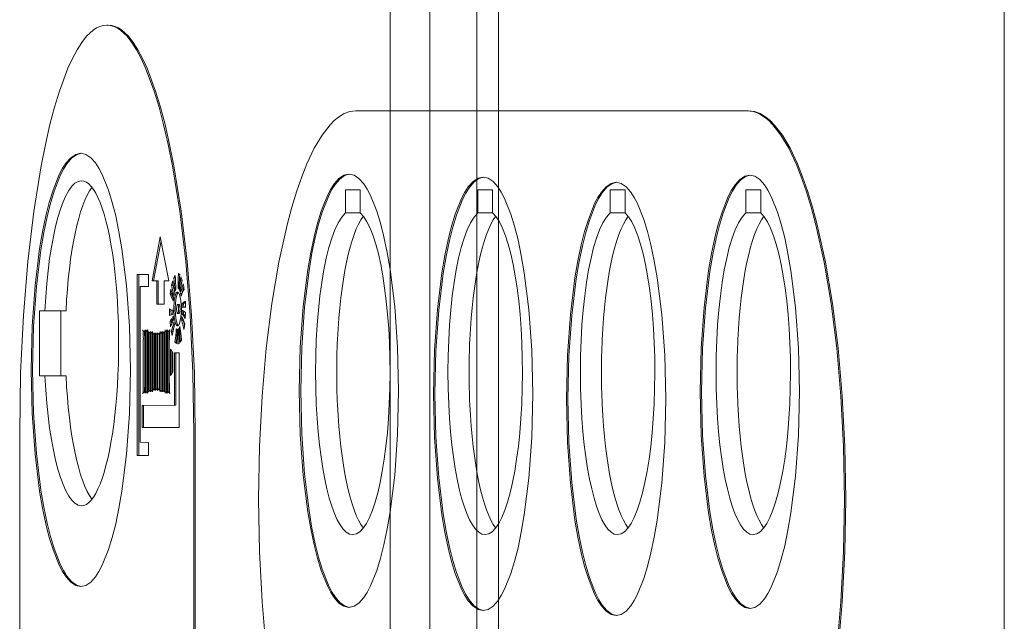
# Model space of a CAD drawing. Header units: millimetres. Extents: x -47038 to 86296, y -75637 to 48966.
# Tile 208 of 256: x -32411 to -32343, y 30512 to 30554. Entities that reach past the tile are written whole.
import ezdxf

# ---------------------------------------------------------------- set-up
doc = ezdxf.new("R2010")
doc.units = ezdxf.units.MM
doc.layers.add('00 - nowa technologia myjni_Nr_pióra__95', color=7, linetype='Continuous', lineweight=20, true_color=0x7c7c7c)
doc.layers.add('XREF', color=8, linetype='Continuous', lineweight=9)

# ---------------------------------------------------------------- blocks, each defined once
blk = doc.blocks.new('parter 2025.10.15')
at = {"layer": '00 - nowa technologia myjni_Nr_pióra__95', "color": 8, "linetype": 'Continuous', "lineweight": 5}
for p, q in [((607.5322, 2583.5757), (607.5322, 2388.5757)), ((607.8072, 2542.286), (607.8072, 2467.2695)), ((608.1322, 2542.286), (608.1322, 2467.2695)), ((608.2822, 2542.286), (608.2822, 2467.2695)), ((611.7822, 2542.286), (611.7822, 2467.2695)), ((605.5806, 2511.1055), (605.5708, 2511.1055)), ((610.0024, 2510.5122), (607.2944, 2510.5122)), ((610.0122, 2510.5122), (610.0024, 2510.5122)), ((607.222, 2509.8052), (607.222, 2509.9654)), ((607.222, 2509.9654), (607.325, 2509.9654)), ((607.325, 2509.9654), (607.325, 2509.8052)), ((608.1381, 2509.8052), (608.1381, 2509.9654)), ((608.1381, 2509.9654), (608.2411, 2509.9654)), ((608.2411, 2509.9654), (608.2411, 2509.8052)), ((609.0542, 2509.8052), (609.0542, 2509.9654)), ((609.0542, 2509.9654), (609.1574, 2509.9654)), ((609.1574, 2509.9654), (609.1574, 2509.8052)), ((609.9934, 2509.8052), (609.9934, 2509.9654)), ((609.9934, 2509.9654), (610.0964, 2509.9654)), ((610.0964, 2509.9654), (610.0964, 2509.8052)), ((607.222, 2509.8052), (607.325, 2509.8052)), ((608.1381, 2509.8052), (608.2411, 2509.8052)), ((609.0542, 2509.8052), (609.1574, 2509.8052)), ((609.9934, 2509.8052), (610.0964, 2509.8052)), ((605.9411, 2509.6388), (605.8845, 2509.3361)), ((606.001, 2509.3361), (605.9411, 2509.6388)), ((605.9462, 2509.6132), (605.8943, 2509.3361)), ((605.8346, 2509.38), (605.7817, 2509.38)), ((605.7817, 2509.38), (605.7817, 2508.1264)), ((605.7914, 2509.38), (605.7914, 2508.1264)), ((605.8584, 2509.38), (605.8346, 2509.38)), ((605.8584, 2509.2958), (605.8584, 2509.38)), ((606.0673, 2509.3849), (606.0762, 2509.3758)), ((605.8845, 2509.3361), (605.9175, 2509.3361)), ((605.9271, 2509.3361), (605.9175, 2509.3361)), ((605.9175, 2509.3361), (605.9175, 2509.1731)), ((605.9271, 2509.3361), (605.9271, 2509.1731)), ((605.9671, 2509.1731), (605.9671, 2509.3361)), ((605.9671, 2509.3361), (606.001, 2509.3361)), ((606.0293, 2509.3053), (606.0196, 2509.3053)), ((606.0357, 2509.2336), (606.0196, 2509.3053)), ((606.0293, 2509.3053), (606.0307, 2509.3108)), ((606.0383, 2509.2653), (606.0293, 2509.3053)), ((606.0449, 2509.3565), (606.0351, 2509.3565)), ((606.0449, 2509.3565), (606.0449, 2509.3569)), ((606.045, 2509.3544), (606.0449, 2509.3565)), ((606.0731, 2509.2726), (606.0837, 2509.3623)), ((606.0881, 2509.3169), (606.0911, 2509.3434)), ((605.8027, 2508.2173), (605.8024, 2509.2958)), ((605.8024, 2509.2958), (605.8346, 2509.2958)), ((605.8346, 2509.2958), (605.8584, 2509.2958)), ((606.0095, 2509.2449), (606.0142, 2509.2784)), ((606.0193, 2509.2449), (606.0095, 2509.2449)), ((606.0193, 2509.2449), (606.0208, 2509.2558)), ((606.0696, 2509.2827), (606.0637, 2509.2827)), ((606.0809, 2509.2726), (606.0731, 2509.2726)), ((606.0917, 2509.2485), (606.082, 2509.2485)), ((606.092, 2509.2476), (606.0917, 2509.2485)), ((605.9175, 2509.1731), (605.9671, 2509.1731)), ((606.0704, 2509.1722), (606.0606, 2509.1722)), ((606.1021, 2509.175), (606.0924, 2509.175)), ((606.1029, 2509.1533), (606.1021, 2509.175)), ((606.116, 2509.1914), (606.1166, 2509.1524)), ((605.1062, 2509.128), (605.1428, 2509.128)), ((605.1062, 2508.6778), (605.1062, 2509.128)), ((605.2888, 2509.128), (605.1428, 2509.128)), ((605.252, 2508.6778), (605.252, 2509.128)), ((606.0156, 2509.0981), (606.0148, 2509.1335)), ((606.0281, 2509.1316), (606.0232, 2509.1316)), ((606.0704, 2509.1094), (606.0606, 2509.1094)), ((606.102, 2509.1042), (606.0922, 2509.1042)), ((606.0933, 2509.1329), (606.1162, 2509.117)), ((606.1166, 2509.1536), (606.1081, 2509.1536)), ((606.1162, 2509.117), (606.1139, 2509.0737)), ((606.0182, 2509.0566), (606.0084, 2509.0566)), ((606.0127, 2509.0163), (606.0084, 2509.0566)), ((606.0331, 2509.0642), (606.0127, 2509.0163)), ((606.0205, 2509.0343), (606.0182, 2509.0566)), ((606.0978, 2509.0642), (606.0882, 2509.0642)), ((606.0978, 2509.0642), (606.0986, 2509.0697)), ((605.8372, 2508.9845), (605.829, 2508.9845)), ((605.8372, 2508.5567), (605.8372, 2508.9949)), ((605.8424, 2508.9949), (605.8424, 2508.5567)), ((605.8537, 2508.9848), (605.8479, 2508.9848)), ((605.8522, 2508.9848), (605.8522, 2508.5664)), ((605.8537, 2508.5567), (605.8537, 2508.9949)), ((605.8589, 2508.9848), (605.8589, 2508.5664)), ((605.8702, 2508.9748), (605.8645, 2508.9748)), ((605.8685, 2508.9748), (605.8685, 2508.5759)), ((605.8702, 2508.5664), (605.8702, 2508.9848)), ((605.8752, 2508.9848), (605.8752, 2508.5664)), ((605.8867, 2508.9748), (605.8809, 2508.9748)), ((605.885, 2508.9748), (605.885, 2508.5768)), ((605.8867, 2508.5664), (605.8867, 2508.9848)), ((605.8917, 2508.9748), (605.8917, 2508.5768)), ((605.9031, 2508.965), (605.8975, 2508.965)), ((605.9015, 2508.965), (605.9015, 2508.5866)), ((605.9031, 2508.5768), (605.9031, 2508.9748)), ((605.9082, 2508.9748), (605.9082, 2508.5768)), ((605.9196, 2508.965), (605.9137, 2508.965)), ((605.9179, 2508.965), (605.9179, 2508.5869)), ((605.9196, 2508.5768), (605.9196, 2508.9748)), ((605.9247, 2508.9748), (605.9247, 2508.5768)), ((605.9359, 2508.965), (605.9303, 2508.965)), ((605.9344, 2508.965), (605.9344, 2508.5869)), ((605.9359, 2508.5768), (605.9359, 2508.9748)), ((605.9411, 2508.9848), (605.9411, 2508.5664)), ((605.9524, 2508.9739), (605.9466, 2508.9739)), ((605.9509, 2508.9739), (605.9509, 2508.5759)), ((605.9524, 2508.5664), (605.9524, 2508.9848)), ((605.9576, 2508.9848), (605.9576, 2508.5664)), ((605.9689, 2508.976), (605.963, 2508.976)), ((605.9672, 2508.976), (605.9672, 2508.5759)), ((605.9689, 2508.5664), (605.9689, 2508.9848)), ((605.9741, 2508.9949), (605.9741, 2508.5567)), ((605.9854, 2508.9839), (605.9797, 2508.9839)), ((605.9837, 2508.9839), (605.9837, 2508.5664)), ((605.9854, 2508.5567), (605.9854, 2508.9949)), ((605.9904, 2508.9949), (605.9904, 2508.5567)), ((606.0054, 2508.9851), (605.9973, 2508.9851)), ((606.0002, 2508.9851), (606.0002, 2508.5658)), ((606.0269, 2508.9867), (606.0171, 2508.9867)), ((606.0232, 2508.9571), (606.0171, 2508.9867)), ((606.0289, 2508.9763), (606.0269, 2508.9867)), ((606.0684, 2508.9983), (606.0618, 2508.9983)), ((606.0684, 2509.0022), (606.0716, 2508.9015)), ((606.0789, 2509.0071), (606.0721, 2509.0071)), ((605.8236, 2508.9324), (605.8236, 2508.6183)), ((605.8334, 2508.9324), (605.8334, 2508.6183)), ((606.0519, 2508.9137), (606.0422, 2508.9137)), ((606.0519, 2508.9137), (606.0544, 2508.9302)), ((606.0713, 2508.9015), (606.0714, 2508.9076)), ((606.0879, 2508.9241), (606.0795, 2508.9098)), ((606.028, 2508.8365), (606.0124, 2508.8619)), ((606.0124, 2508.8619), (606.0124, 2508.6794)), ((606.022, 2508.846), (606.022, 2508.6965)), ((606.028, 2508.7062), (606.028, 2508.8365)), ((606.0727, 2508.8368), (606.0393, 2508.8368)), ((606.0393, 2508.8368), (606.0393, 2508.474)), ((606.049, 2508.8368), (606.049, 2508.474)), ((606.0727, 2508.3193), (606.0727, 2508.8368)), ((606.0124, 2508.6794), (606.028, 2508.7062)), ((605.1428, 2508.6778), (605.1062, 2508.6778)), ((605.2888, 2508.6778), (605.1428, 2508.6778)), ((605.8372, 2508.5652), (605.8299, 2508.5652)), ((605.8537, 2508.5664), (605.8479, 2508.5664)), ((605.8702, 2508.5759), (605.8645, 2508.5759)), ((605.8867, 2508.5768), (605.8806, 2508.5768)), ((605.9031, 2508.5866), (605.8972, 2508.5866)), ((605.9196, 2508.5869), (605.9138, 2508.5869)), ((605.9359, 2508.5869), (605.9303, 2508.5869)), ((605.9524, 2508.5759), (605.9468, 2508.5759)), ((605.9689, 2508.5759), (605.9633, 2508.5759)), ((605.9854, 2508.5664), (605.9796, 2508.5664)), ((606.006, 2508.5658), (605.9982, 2508.5658)), ((606.0393, 2508.474), (605.8154, 2508.4721)), ((605.8252, 2508.4721), (605.8154, 2508.4721)), ((605.8154, 2508.4721), (605.8154, 2508.3193)), ((606.049, 2508.474), (605.8252, 2508.4721)), ((605.8252, 2508.4721), (605.8252, 2508.3193)), ((606.049, 2508.474), (606.0393, 2508.474)), ((604.9679, 2508.2814), (604.9679, 2506.7198)), ((605.8154, 2508.3193), (606.0727, 2508.3193)), ((606.1737, 2505.1582), (606.1737, 2508.2814)), ((606.1834, 2505.1582), (606.1834, 2508.2814)), ((605.8587, 2508.2167), (605.8027, 2508.2173)), ((605.8587, 2508.1264), (605.8587, 2508.2167)), ((605.7817, 2508.1264), (605.8587, 2508.1264))]:
    blk.add_line(p, q, dxfattribs=at)
for points in [[(605.5708, 2511.1055), (605.5468, 2511.1037), (605.523, 2511.097), (605.4995, 2511.086), (605.4762, 2511.0707), (605.4306, 2511.028), (605.3975, 2510.9859), (605.365, 2510.9352), (605.3331, 2510.8754), (605.3019, 2510.8074), (605.243, 2510.649), (605.2095, 2510.5385), (605.1774, 2510.4176), (605.1458, 2510.2797), (605.1162, 2510.1314), (605.0653, 2509.8161), (605.0241, 2509.4692), (604.9936, 2509.0944), (604.9745, 2508.6971), (604.9679, 2508.2814)], [(606.1737, 2508.2814), (606.1671, 2508.6971), (606.148, 2509.0947), (606.1175, 2509.4692), (606.0763, 2509.8164), (606.0254, 2510.1314), (605.9958, 2510.2797), (605.9642, 2510.4176), (605.9321, 2510.5385), (605.8984, 2510.649), (605.8397, 2510.8074), (605.8085, 2510.8754), (605.7766, 2510.9352), (605.7441, 2510.9859), (605.711, 2511.028), (605.6654, 2511.0707), (605.6421, 2511.086), (605.6186, 2511.097), (605.5948, 2511.1037), (605.5708, 2511.1055)], [(606.1834, 2508.2814), (606.1769, 2508.6971), (606.1578, 2509.0947), (606.1271, 2509.4692), (606.0859, 2509.8164), (606.0351, 2510.1314), (606.0055, 2510.2797), (605.9738, 2510.4176), (605.9419, 2510.5385), (605.9082, 2510.649), (605.8494, 2510.8074), (605.8183, 2510.8754), (605.7863, 2510.9352), (605.7539, 2510.9859), (605.7208, 2511.028), (605.675, 2511.0707), (605.6518, 2511.086), (605.6283, 2511.097), (605.6045, 2511.1037), (605.5806, 2511.1055)], [(607.2944, 2510.5122), (607.2537, 2510.5074), (607.2134, 2510.4927), (607.174, 2510.4689), (607.1449, 2510.4451), (607.1162, 2510.4158), (607.0604, 2510.3435), (607.0068, 2510.2528), (606.9557, 2510.1442), (606.9203, 2510.0551), (606.8864, 2509.9577), (606.8519, 2509.8445), (606.8194, 2509.7231), (606.7624, 2509.4643), (606.7138, 2509.1786), (606.6748, 2508.868), (606.6458, 2508.5368), (606.6278, 2508.188), (606.6217, 2507.8243)], [(610.6753, 2507.8243), (610.6691, 2508.188), (610.6511, 2508.5368), (610.6221, 2508.868), (610.583, 2509.1786), (610.5345, 2509.4643), (610.4776, 2509.7231), (610.4449, 2509.8445), (610.4104, 2509.9577), (610.3766, 2510.0551), (610.3412, 2510.1442), (610.29, 2510.2528), (610.2365, 2510.3435), (610.1806, 2510.4158), (610.152, 2510.4451), (610.123, 2510.4689), (610.0834, 2510.4927), (610.0433, 2510.5074), (610.0024, 2510.5122)], [(610.6849, 2507.8243), (610.6788, 2508.188), (610.6608, 2508.5368), (610.6318, 2508.868), (610.5928, 2509.1786), (610.5443, 2509.4643), (610.4872, 2509.7231), (610.4547, 2509.8445), (610.4202, 2509.9577), (610.3863, 2510.0551), (610.3509, 2510.1442), (610.2998, 2510.2528), (610.2463, 2510.3435), (610.1904, 2510.4158), (610.1617, 2510.4451), (610.1327, 2510.4689), (610.0932, 2510.4927), (610.0529, 2510.5074), (610.0122, 2510.5122)], [(605.3906, 2510.2184), (605.3555, 2510.2107), (605.3213, 2510.1878), (605.2885, 2510.1509), (605.2647, 2510.1143), (605.2417, 2510.0704), (605.1985, 2509.962), (605.1727, 2509.8781), (605.1489, 2509.7847), (605.126, 2509.6755), (605.1057, 2509.557), (605.0741, 2509.3019), (605.054, 2509.0205), (605.047, 2508.7184)], [(605.3952, 2510.2181), (605.3605, 2510.2083), (605.3268, 2510.1839), (605.2945, 2510.1457), (605.271, 2510.1082), (605.2482, 2510.0636), (605.2058, 2509.9547), (605.1806, 2509.8717), (605.1574, 2509.7792), (605.1347, 2509.6694), (605.1144, 2509.5503), (605.0833, 2509.297), (605.0636, 2509.0181), (605.0567, 2508.7184)], [(605.7342, 2508.7184), (605.7272, 2509.0205), (605.7072, 2509.3019), (605.6755, 2509.557), (605.6552, 2509.6755), (605.6323, 2509.7847), (605.6085, 2509.8781), (605.5827, 2509.962), (605.5395, 2510.0704), (605.5166, 2510.1143), (605.4928, 2510.1509), (605.4599, 2510.1878), (605.4257, 2510.2107), (605.3906, 2510.2184)], [(607.2468, 2510.0743), (607.2117, 2510.0667), (607.1776, 2510.0441), (607.1446, 2510.0069), (607.1208, 2509.9703), (607.0979, 2509.9263), (607.0547, 2509.8183), (607.0289, 2509.7344), (607.0051, 2509.6407), (606.9822, 2509.5314), (606.9619, 2509.413), (606.9302, 2509.1582), (606.9102, 2508.8765), (606.9032, 2508.5744)], [(607.2514, 2510.074), (607.2168, 2510.0643), (607.183, 2510.0398), (607.1505, 2510.0017), (607.127, 2509.9642), (607.1045, 2509.9199), (607.062, 2509.811), (607.0369, 2509.7276), (607.0137, 2509.6352), (606.9909, 2509.5256), (606.9706, 2509.4063), (606.9395, 2509.1533), (606.9198, 2508.8741), (606.913, 2508.5744)], [(607.5903, 2508.5744), (607.5834, 2508.8765), (607.5635, 2509.1582), (607.5317, 2509.413), (607.5114, 2509.5314), (607.4885, 2509.6407), (607.4646, 2509.7344), (607.4389, 2509.8183), (607.3958, 2509.9263), (607.3727, 2509.9703), (607.3489, 2510.0069), (607.3161, 2510.0441), (607.2819, 2510.0667), (607.2468, 2510.0743)], [(608.175, 2510.0533), (608.1399, 2510.0453), (608.1057, 2510.0227), (608.0729, 2509.9855), (608.049, 2509.9489), (608.0261, 2509.9049), (607.9829, 2509.7969), (607.9571, 2509.7127), (607.9333, 2509.6193), (607.9104, 2509.5101), (607.8901, 2509.3916), (607.8584, 2509.1368), (607.8384, 2508.8551), (607.8314, 2508.553)], [(608.1796, 2510.053), (608.145, 2510.0429), (608.1112, 2510.0185), (608.0787, 2509.98), (608.0554, 2509.9428), (608.0327, 2509.8982), (607.9902, 2509.7896), (607.9651, 2509.7066), (607.9419, 2509.6138), (607.9191, 2509.5043), (607.8988, 2509.3849), (607.8677, 2509.1319), (607.848, 2508.8527), (607.8412, 2508.553)], [(608.5187, 2508.553), (608.5116, 2508.8551), (608.4916, 2509.1368), (608.4599, 2509.3916), (608.4396, 2509.5101), (608.4167, 2509.6193), (608.3929, 2509.7127), (608.3671, 2509.7969), (608.3239, 2509.9049), (608.3011, 2509.9489), (608.2773, 2509.9855), (608.2443, 2510.0227), (608.2101, 2510.0453), (608.175, 2510.0533)], [(610.0207, 2510.0673), (609.9855, 2510.0594), (609.9515, 2510.0368), (609.9185, 2509.9996), (609.8947, 2509.9629), (609.8718, 2509.919), (609.8286, 2509.811), (609.8028, 2509.7267), (609.779, 2509.6333), (609.7561, 2509.5241), (609.7357, 2509.4057), (609.7041, 2509.1509), (609.6841, 2508.8692), (609.6771, 2508.5671)], [(610.0253, 2510.067), (609.9905, 2510.0572), (609.9569, 2510.0328), (609.9244, 2509.9944), (609.9009, 2509.9568), (609.8784, 2509.9123), (609.8358, 2509.8036), (609.8108, 2509.7206), (609.7876, 2509.6278), (609.7647, 2509.5183), (609.7445, 2509.399), (609.7134, 2509.146), (609.6937, 2508.8667), (609.6869, 2508.5671)], [(610.3642, 2508.5671), (610.3573, 2508.8692), (610.3372, 2509.1509), (610.3056, 2509.4057), (610.2852, 2509.5241), (610.2623, 2509.6333), (610.2385, 2509.7267), (610.2127, 2509.811), (610.1697, 2509.919), (610.1466, 2509.9629), (610.1228, 2509.9996), (610.0898, 2510.0368), (610.0558, 2510.0594), (610.0207, 2510.0673)], [(609.0956, 2510.0173), (609.0603, 2510.0093), (609.0263, 2509.9867), (608.9934, 2509.9501), (608.9695, 2509.9132), (608.9465, 2509.8695), (608.9035, 2509.7609), (608.8777, 2509.6773), (608.8539, 2509.5833), (608.831, 2509.4743), (608.8107, 2509.3559), (608.779, 2509.1011), (608.759, 2508.8197), (608.752, 2508.5173)], [(609.1002, 2510.0173), (609.0654, 2510.0075), (609.0318, 2509.9831), (608.9993, 2509.9446), (608.9758, 2509.9074), (608.9532, 2509.8628), (608.9106, 2509.7536), (608.8856, 2509.6706), (608.8624, 2509.5781), (608.8395, 2509.4685), (608.8194, 2509.3495), (608.7883, 2509.0962), (608.7686, 2508.817), (608.7617, 2508.5173)], [(609.4391, 2508.5173), (609.4322, 2508.8197), (609.4121, 2509.1011), (609.3805, 2509.3559), (609.36, 2509.4743), (609.3371, 2509.5833), (609.3133, 2509.6773), (609.2877, 2509.7609), (609.2445, 2509.8695), (609.2215, 2509.9132), (609.1977, 2509.9501), (609.1647, 2509.9867), (609.1307, 2510.0093), (609.0956, 2510.0173)], [(606.0637, 2509.2827), (606.065, 2509.355), (606.0673, 2509.3849)], [(606.0307, 2509.1976), (606.0153, 2509.2262), (606.0095, 2509.2449)], [(606.0339, 2509.1408), (606.0376, 2509.1994), (606.0472, 2509.2415), (606.0528, 2509.2525), (606.0559, 2509.2555), (606.0589, 2509.2574), (606.0606, 2509.2574)], [(606.0437, 2509.1408), (606.0455, 2509.1838), (606.0507, 2509.2195), (606.0599, 2509.2482), (606.0655, 2509.2555)], [(606.0606, 2509.2574), (606.0623, 2509.2574), (606.0655, 2509.2555), (606.0685, 2509.2525), (606.074, 2509.2415), (606.0837, 2509.1994), (606.0873, 2509.1408)], [(606.0606, 2509.1722), (606.0594, 2509.1716), (606.0585, 2509.1707), (606.057, 2509.1679), (606.0544, 2509.1567), (606.0534, 2509.1408)], [(606.0678, 2509.1408), (606.0669, 2509.1567), (606.0643, 2509.1679), (606.0627, 2509.1707), (606.062, 2509.1716), (606.0606, 2509.1722)], [(606.0776, 2509.1408), (606.0766, 2509.1567), (606.074, 2509.1679), (606.0725, 2509.1707), (606.0716, 2509.1716), (606.0704, 2509.1722)], [(606.0924, 2509.175), (606.1062, 2509.1902), (606.1104, 2509.1924), (606.1125, 2509.1927)], [(606.0606, 2509.0242), (606.0589, 2509.0242), (606.0559, 2509.026), (606.0528, 2509.0291), (606.0472, 2509.0401), (606.0376, 2509.0822), (606.0339, 2509.1408)], [(606.0655, 2509.026), (606.0599, 2509.0334), (606.0507, 2509.0621), (606.0455, 2509.0978), (606.0437, 2509.1408)], [(606.0534, 2509.1408), (606.0544, 2509.1249), (606.057, 2509.1136), (606.0585, 2509.1109), (606.0594, 2509.11), (606.0606, 2509.1094)], [(606.0873, 2509.1408), (606.0837, 2509.0822), (606.074, 2509.0401), (606.0685, 2509.0291), (606.0655, 2509.026), (606.0623, 2509.0242), (606.0606, 2509.0242)], [(606.0606, 2509.1094), (606.062, 2509.11), (606.0627, 2509.1109), (606.0643, 2509.1136), (606.0669, 2509.1249), (606.0678, 2509.1408)], [(606.0704, 2509.1094), (606.0716, 2509.11), (606.0725, 2509.1109), (606.074, 2509.1136), (606.0766, 2509.1249), (606.0776, 2509.1408)], [(606.0396, 2509.0321), (606.0289, 2508.9763), (606.0232, 2508.9571)], [(605.829, 2508.9845), (605.8275, 2508.9845), (605.8259, 2508.9855), (605.8239, 2508.9876), (605.8206, 2508.9955)], [(605.8372, 2508.9949), (605.834, 2508.9879), (605.832, 2508.9858), (605.8301, 2508.9845), (605.829, 2508.9845)], [(605.8479, 2508.9848), (605.8459, 2508.9861), (605.8447, 2508.9882), (605.8424, 2508.9949)], [(605.8537, 2508.9949), (605.8511, 2508.9882), (605.8497, 2508.9861), (605.8485, 2508.9851)], [(605.8645, 2508.9748), (605.8627, 2508.976), (605.8613, 2508.9781), (605.8589, 2508.9848)], [(605.8702, 2508.9848), (605.8677, 2508.9781), (605.8664, 2508.976), (605.8651, 2508.9751)], [(605.8809, 2508.9748), (605.8789, 2508.976), (605.8777, 2508.9784), (605.8752, 2508.9848)], [(605.8867, 2508.9848), (605.8839, 2508.9778), (605.8827, 2508.976), (605.8815, 2508.9748)], [(605.8975, 2508.965), (605.8955, 2508.9659), (605.8943, 2508.9681), (605.8917, 2508.9748)], [(605.9031, 2508.9748), (605.9005, 2508.9681), (605.8993, 2508.9659), (605.8981, 2508.965)], [(605.9137, 2508.965), (605.9118, 2508.9659), (605.9106, 2508.9681), (605.9082, 2508.9748)], [(605.9196, 2508.9748), (605.9169, 2508.9681), (605.9155, 2508.9659), (605.9143, 2508.965)], [(605.9303, 2508.965), (605.9285, 2508.9659), (605.9271, 2508.9681), (605.9247, 2508.9748)], [(605.9359, 2508.9748), (605.9335, 2508.9681), (605.9323, 2508.9659), (605.9309, 2508.965)], [(605.9466, 2508.9739), (605.9446, 2508.9751), (605.9434, 2508.9772), (605.9411, 2508.9848)], [(605.9524, 2508.9848), (605.9498, 2508.9772), (605.9485, 2508.9751), (605.9472, 2508.9742)], [(605.963, 2508.976), (605.9611, 2508.9772), (605.9599, 2508.979), (605.9576, 2508.9848)], [(605.9689, 2508.9848), (605.9662, 2508.979), (605.9649, 2508.9772), (605.9637, 2508.976)], [(605.9797, 2508.9839), (605.9778, 2508.9851), (605.9765, 2508.9873), (605.9741, 2508.9949)], [(605.9854, 2508.9949), (605.9828, 2508.9873), (605.9816, 2508.9851), (605.9804, 2508.9839)], [(605.9973, 2508.9851), (605.9948, 2508.9861), (605.9933, 2508.9882), (605.9904, 2508.9949)], [(606.0067, 2508.9983), (606.0029, 2508.9894), (606.0008, 2508.987), (605.9985, 2508.9851), (605.9973, 2508.9851)], [(606.0772, 2509.0181), (606.0858, 2508.9546), (606.0879, 2508.9241)], [(606.0521, 2508.9009), (606.0447, 2508.9098), (606.0422, 2508.9137)], [(605.047, 2508.7184), (605.054, 2508.4163), (605.0741, 2508.1343), (605.1057, 2507.8798), (605.126, 2507.7614), (605.1489, 2507.6521), (605.1727, 2507.5581), (605.1985, 2507.4745), (605.2417, 2507.3665), (605.2647, 2507.3226), (605.2885, 2507.2859), (605.3213, 2507.2487), (605.3555, 2507.2261), (605.3906, 2507.2182)], [(605.0567, 2508.7184), (605.0636, 2508.4187), (605.0833, 2508.1398), (605.1144, 2507.8865), (605.1347, 2507.7675), (605.1574, 2507.6576), (605.1806, 2507.5652), (605.2057, 2507.4822), (605.2482, 2507.3732), (605.2708, 2507.3287), (605.2943, 2507.2911), (605.3268, 2507.253), (605.3604, 2507.2283), (605.3952, 2507.2185)], [(605.3906, 2507.2182), (605.4257, 2507.2261), (605.4599, 2507.2487), (605.4928, 2507.2859), (605.5166, 2507.3226), (605.5395, 2507.3665), (605.5827, 2507.4745), (605.6085, 2507.5581), (605.6323, 2507.6521), (605.6552, 2507.7614), (605.6755, 2507.8798), (605.7072, 2508.1343), (605.7272, 2508.4163), (605.7342, 2508.7184)], [(605.8203, 2508.5521), (605.8241, 2508.5613), (605.8264, 2508.564), (605.8287, 2508.5652), (605.8299, 2508.5652)], [(605.8299, 2508.5652), (605.8325, 2508.5646), (605.8342, 2508.5628), (605.8372, 2508.5567)], [(605.8424, 2508.5567), (605.8449, 2508.5634), (605.8461, 2508.5652), (605.8473, 2508.5664)], [(605.8479, 2508.5664), (605.8499, 2508.5652), (605.8511, 2508.5634), (605.8537, 2508.5567)], [(605.8589, 2508.5664), (605.8613, 2508.5732), (605.8627, 2508.575), (605.8639, 2508.5759)], [(605.8645, 2508.5759), (605.8664, 2508.575), (605.8677, 2508.5732), (605.8702, 2508.5664)], [(605.8752, 2508.5664), (605.8777, 2508.5738), (605.8789, 2508.5756), (605.8799, 2508.5768)], [(605.8806, 2508.5768), (605.8825, 2508.5756), (605.8839, 2508.5738), (605.8867, 2508.5664)], [(605.8917, 2508.5768), (605.8941, 2508.5835), (605.8954, 2508.5854), (605.8966, 2508.5863)], [(605.8972, 2508.5866), (605.8992, 2508.5854), (605.9005, 2508.5835), (605.9031, 2508.5768)], [(605.9082, 2508.5768), (605.9108, 2508.5835), (605.912, 2508.5857), (605.9132, 2508.5866)], [(605.9138, 2508.5869), (605.9158, 2508.5857), (605.917, 2508.5835), (605.9196, 2508.5768)], [(605.9247, 2508.5768), (605.9271, 2508.5835), (605.9283, 2508.5857), (605.9295, 2508.5866)], [(605.9303, 2508.5869), (605.9321, 2508.5857), (605.9335, 2508.5835), (605.9359, 2508.5768)], [(605.9411, 2508.5664), (605.9436, 2508.5732), (605.945, 2508.575), (605.9462, 2508.5759)], [(605.9468, 2508.5759), (605.9488, 2508.575), (605.95, 2508.5732), (605.9524, 2508.5664)], [(605.9576, 2508.5664), (605.9601, 2508.5732), (605.9613, 2508.575), (605.9627, 2508.5759)], [(605.9633, 2508.5759), (605.9651, 2508.575), (605.9665, 2508.5732), (605.9689, 2508.5664)], [(605.9741, 2508.5567), (605.9765, 2508.5634), (605.9778, 2508.5652), (605.979, 2508.5664)], [(605.9796, 2508.5664), (605.9814, 2508.5652), (605.9828, 2508.5634), (605.9854, 2508.5567)], [(605.9904, 2508.5567), (605.9936, 2508.5631), (605.9955, 2508.5646), (605.9982, 2508.5658)], [(605.9982, 2508.5658), (606.0014, 2508.5646), (606.0034, 2508.5625), (606.0071, 2508.5552)], [(606.9032, 2508.5744), (606.9102, 2508.2723), (606.9302, 2507.9906), (606.9619, 2507.7358), (606.9822, 2507.6174), (607.0051, 2507.5084), (607.0289, 2507.4147), (607.0547, 2507.3305), (607.0979, 2507.2225), (607.1208, 2507.1785), (607.1446, 2507.1419), (607.1776, 2507.1047), (607.2117, 2507.0821), (607.2468, 2507.0744)], [(606.913, 2508.5744), (606.9198, 2508.275), (606.9395, 2507.9958), (606.9706, 2507.7425), (606.9909, 2507.6235), (607.0137, 2507.5136), (607.0369, 2507.4214), (607.0619, 2507.3384), (607.1045, 2507.2292), (607.127, 2507.1846), (607.1505, 2507.1474), (607.183, 2507.1089), (607.2166, 2507.0845), (607.2513, 2507.0747)], [(607.2468, 2507.0744), (607.2819, 2507.0821), (607.3161, 2507.1047), (607.3489, 2507.1419), (607.3727, 2507.1785), (607.3958, 2507.2225), (607.4389, 2507.3305), (607.4646, 2507.4147), (607.4885, 2507.5084), (607.5114, 2507.6174), (607.5317, 2507.7358), (607.5635, 2507.9906), (607.5834, 2508.2723), (607.5903, 2508.5744)], [(607.8314, 2508.553), (607.8384, 2508.2509), (607.8584, 2507.9689), (607.8901, 2507.7144), (607.9104, 2507.596), (607.9333, 2507.4867), (607.9571, 2507.393), (607.9829, 2507.3091), (608.0261, 2507.2011), (608.049, 2507.1571), (608.0729, 2507.1205), (608.1057, 2507.0836), (608.1399, 2507.0607), (608.175, 2507.0531)], [(607.8412, 2508.553), (607.848, 2508.2533), (607.8677, 2507.9741), (607.8988, 2507.7211), (607.9191, 2507.6021), (607.9419, 2507.4922), (607.9651, 2507.3998), (607.9901, 2507.3168), (608.0327, 2507.2078), (608.0552, 2507.1632), (608.0787, 2507.1257), (608.1112, 2507.0876), (608.1448, 2507.0632), (608.1794, 2507.0531)], [(608.175, 2507.0531), (608.2101, 2507.0607), (608.2443, 2507.0836), (608.2773, 2507.1205), (608.3011, 2507.1571), (608.3239, 2507.2011), (608.3671, 2507.3091), (608.3929, 2507.393), (608.4167, 2507.4867), (608.4396, 2507.596), (608.4599, 2507.7144), (608.4916, 2507.9689), (608.5116, 2508.2509), (608.5187, 2508.553)], [(609.6771, 2508.5671), (609.6841, 2508.2649), (609.7041, 2507.9836), (609.7357, 2507.7284), (609.7561, 2507.61), (609.779, 2507.5008), (609.8028, 2507.4074), (609.8286, 2507.3235), (609.8718, 2507.2151), (609.8947, 2507.1712), (609.9185, 2507.1346), (609.9515, 2507.0976), (609.9855, 2507.0747), (610.0207, 2507.0671)], [(609.6869, 2508.5671), (609.6937, 2508.2674), (609.7134, 2507.9884), (609.7445, 2507.7351), (609.7647, 2507.6161), (609.7876, 2507.5063), (609.8108, 2507.4138), (609.8358, 2507.3308), (609.8782, 2507.2218), (609.9009, 2507.1773), (609.9243, 2507.1401), (609.9568, 2507.1016), (609.9905, 2507.0772), (610.0252, 2507.0674)], [(610.0207, 2507.0671), (610.0558, 2507.0747), (610.0898, 2507.0976), (610.1228, 2507.1346), (610.1466, 2507.1712), (610.1697, 2507.2151), (610.2127, 2507.3235), (610.2385, 2507.4074), (610.2623, 2507.5008), (610.2852, 2507.61), (610.3056, 2507.7284), (610.3372, 2507.9836), (610.3573, 2508.2649), (610.3642, 2508.5671)], [(608.752, 2508.5173), (608.759, 2508.2149), (608.779, 2507.9335), (608.8107, 2507.6787), (608.831, 2507.5603), (608.8539, 2507.4513), (608.8777, 2507.3573), (608.9035, 2507.2737), (608.9465, 2507.1651), (608.9695, 2507.1214), (608.9934, 2507.0845), (609.0263, 2507.0479), (609.0603, 2507.0253), (609.0956, 2507.0174)], [(608.7617, 2508.5173), (608.7686, 2508.2179), (608.7883, 2507.9384), (608.8194, 2507.6851), (608.8395, 2507.5664), (608.8624, 2507.4565), (608.8856, 2507.3641), (608.9106, 2507.281), (608.9532, 2507.1721), (608.9758, 2507.1275), (608.9993, 2507.09), (609.0317, 2507.0519), (609.0654, 2507.0271), (609.1, 2507.0174)], [(609.0956, 2507.0174), (609.1307, 2507.0253), (609.1647, 2507.0479), (609.1977, 2507.0845), (609.2215, 2507.1214), (609.2445, 2507.1651), (609.2877, 2507.2737), (609.3133, 2507.3573), (609.3371, 2507.4513), (609.36, 2507.5603), (609.3805, 2507.6787), (609.4121, 2507.9335), (609.4322, 2508.2149), (609.4391, 2508.5173)], [(606.6217, 2507.8243), (606.6278, 2507.4611), (606.6458, 2507.112), (606.6748, 2506.7809), (606.7138, 2506.4705), (606.7624, 2506.1842), (606.8194, 2505.9261), (606.8519, 2505.8043), (606.8864, 2505.6911), (606.9203, 2505.5937), (606.9557, 2505.5046), (607.0068, 2505.3963), (607.0604, 2505.3053), (607.1162, 2505.233), (607.1449, 2505.204), (607.174, 2505.1802), (607.2134, 2505.1558), (607.2537, 2505.1412), (607.2944, 2505.1363)], [(610.0024, 2505.1363), (610.0433, 2505.1412), (610.0834, 2505.1558), (610.123, 2505.1802), (610.152, 2505.204), (610.1806, 2505.233), (610.2365, 2505.3053), (610.29, 2505.3963), (610.3412, 2505.5046), (610.3766, 2505.5937), (610.4104, 2505.6911), (610.4449, 2505.8043), (610.4776, 2505.9261), (610.5345, 2506.1842), (610.583, 2506.4705), (610.6221, 2506.7809), (610.6511, 2507.112), (610.6691, 2507.4611), (610.6753, 2507.8243)], [(610.0122, 2505.1363), (610.0529, 2505.1412), (610.0932, 2505.1558), (610.1327, 2505.1802), (610.1617, 2505.204), (610.1904, 2505.233), (610.2463, 2505.3053), (610.2998, 2505.3963), (610.3509, 2505.5046), (610.3863, 2505.5937), (610.4202, 2505.6911), (610.4547, 2505.8043), (610.4873, 2505.9261), (610.5443, 2506.1842), (610.5928, 2506.4705), (610.6318, 2506.7809), (610.6608, 2507.112), (610.6788, 2507.4611), (610.6849, 2507.8243)]]:
    blk.add_lwpolyline(points, dxfattribs=at)
for centre, radius, start, end in [((606.1673, 2509.2879), 0.1487, 145.48519, 152.6053), ((607.4432, 2509.388), 1.3986, 180.64854, 184.65853), ((608.2339, 2509.1765), 2.1671, 174.72461, 177.30999), ((606.8223, 2509.1115), 0.826, 164.32276, 166.41286), ((607.4249, 2509.5235), 1.4104, 187.70495, 191.05108), ((607.9187, 2509.4829), 1.8878, 183.83939, 186.69475), ((607.46, 2509.0709), 1.3938, 168.88022, 172.24674), ((606.7611, 2509.0993), 0.6954, 162.05296, 167.6052), ((605.6794, 2509.1927), 0.4383, 19.59672, 22.7724), ((605.2368, 2509.1353), 0.881, 9.34202, 11.65761), ((606.5417, 2509.4173), 0.5455, 194.75987, 201.2634), ((606.1407, 2509.272), 0.1244, 192.58111, 209.36432), ((606.2575, 2509.1908), 0.2256, 163.96935, 169.16493), ((606.1093, 2509.2391), 0.0696, 149.45402, 160.05141), ((606.0574, 2509.2693), 0.0149, 37.09775, 65.41341), ((605.9985, 2509.233), 0.0844, 17.93499, 28.01286), ((605.8365, 2509.1847), 0.2537, 10.13258, 14.58658), ((606.298, 2509.1734), 0.2189, 151.29097, 165.21984), ((606.8072, 2509.0901), 0.7328, 163.84054, 167.51316), ((606.4584, 2509.1554), 0.4298, 171.39419, 174.37986), ((605.4977, 2509.1414), 0.5956, 0.822, 3.22269), ((606.1752, 2509.1231), 0.0895, 131.45261, 144.68398), ((606.1123, 2509.186), 0.00663, 57.11854, 89.55532), ((607.7325, 2509.1493), 1.7275, 180.2763, 181.76041), ((606.0252, 2509.1573), 0.026, 219.61414, 265.59907), ((606.0037, 2509.1329), 0.0367, 273.50429, 313.56719), ((606.0232, 2509.1487), 0.017, 269.9921, 286.69173), ((606.6234, 2509.1402), 0.5954, 180.74964, 183.27952), ((605.9942, 2509.0117), 0.1348, 27.42315, 43.37934), ((605.4968, 2509.1402), 0.5965, 356.55148, 359.28611), ((606.1085, 2509.1203), 0.0333, 90.83337, 117.30613), ((605.5133, 2509.1399), 0.5897, 356.54088, 358.66937), ((606.0144, 2509.0199), 0.1214, 34.26793, 43.89031), ((606.1081, 2509.124), 0.0296, 72.97207, 89.94475), ((605.8879, 2509.1579), 0.1576, 319.94443, 334.45294), ((605.3827, 2509.203), 0.6705, 341.16069, 346.81912), ((605.9282, 2509.1359), 0.1199, 318.67418, 329.65543), ((606.4776, 2509.1286), 0.4492, 184.9514, 188.24656), ((606.2768, 2509.095), 0.2455, 190.53905, 194.86428), ((605.6476, 2509.128), 0.4453, 351.73634, 354.82314), ((605.6151, 2508.9101), 0.4977, 10.17437, 18.0579), ((605.7184, 2508.9201), 0.4088, 16.38574, 24.25307), ((605.7043, 2508.9324), 0.4151, 12.87544, 18.51481), ((605.0688, 2509.1695), 1.0504, 350.58659, 352.65986), ((605.1106, 2508.9293), 0.7131, 0.24923, 5.33356), ((605.0261, 2508.9259), 0.8074, 0.47082, 4.16867), ((606.4544, 2508.9473), 0.4507, 173.51125, 180.0968), ((605.4811, 2509.1756), 0.5775, 340.90392, 344.57335), ((604.9453, 2509.0767), 1.1089, 351.55087, 356.2197), ((606.0638, 2509.0123), 0.0148, 216.3788, 246.33568), ((603.9288, 2509.0767), 2.1306, 355.27074, 357.89708), ((603.5309, 2508.9555), 2.5312, 358.69959, 0.96398), ((606.0592, 2509.0096), 0.0117, 282.25337, 320.09311), ((606.013, 2509.0419), 0.0685, 329.54956, 339.68588), ((603.9622, 2508.7978), 2.1202, 3.02412, 5.66675), ((627.4463, 2508.7746), 21.4431, 179.54112, 180.45209), ((606.0565, 2508.9153), 0.00482, 198.03323, 222.9712), ((606.0542, 2508.9345), 0.0368, 281.37074, 298.10719), ((605.1701, 2508.6183), 0.6535, 354.17902, 0.00373), ((605.1291, 2508.6202), 0.7043, 355.52866, 359.85451), ((606.4662, 2508.611), 0.4625, 180.69282, 186.93204)]:
    blk.add_arc(centre, radius, start, end, dxfattribs=at)
for centre, major_axis, start_param, end_param in [((605.3952, 2508.9028), (0, -1.125), 3.141637, 4.511031), ((605.5412, 2508.9028), (0, -1.125), 3.428674, 4.511031), ((605.3952, 2508.9028), (0, -1.125), 6.283141, 9.424822), ((607.2734, 2508.7029), (0, -1.125), 3.342951, 4.913747), ((607.4194, 2508.7029), (0, -1.125), 3.428745, 4.511031), ((607.2734, 2508.7029), (0, -1.125), 6.283141, 9.22342), ((608.1897, 2508.7029), (0, -1.125), 3.342951, 4.913747), ((608.3355, 2508.7029), (0, -1.125), 3.428745, 4.511031), ((608.1897, 2508.7029), (0, -1.125), 6.283138, 9.22342), ((609.1058, 2508.7029), (0, -1.125), 3.342951, 4.913747), ((609.2518, 2508.7029), (0, -1.125), 3.428745, 4.511031), ((609.1058, 2508.7029), (0, -1.125), 6.283141, 9.22342), ((610.0448, 2508.7029), (0, -1.125), 3.342951, 4.913747), ((610.1909, 2508.7029), (0, -1.125), 3.428745, 4.511031), ((610.0448, 2508.7029), (0, -1.125), 6.283141, 9.22342), ((607.4194, 2508.7029), (0, 1.125), 1.369438, 1.772154), ((608.3355, 2508.7029), (0, 1.125), 1.369438, 1.772154), ((609.2518, 2508.7029), (0, 1.125), 1.369438, 1.772154), ((610.1909, 2508.7029), (0, 1.125), 1.369438, 1.772154), ((605.3952, 2508.9028), (0, -1.125), 4.913747, 6.283141), ((605.5412, 2508.9028), (0, -1.125), 4.913747, 5.996104), ((607.2734, 2508.7029), (0, -1.125), 4.913747, 6.283141), ((607.4194, 2508.7029), (0, -1.125), 4.913747, 5.996104), ((608.1897, 2508.7029), (0, -1.125), 4.913744, 6.283141), ((608.3355, 2508.7029), (0, -1.125), 4.913747, 5.996108), ((609.1058, 2508.7029), (0, -1.125), 4.913747, 6.283141), ((609.2518, 2508.7029), (0, -1.125), 4.913747, 5.996104), ((610.0448, 2508.7029), (0, -1.125), 4.913747, 6.283141), ((610.1909, 2508.7029), (0, -1.125), 4.913747, 5.996104)]:
    blk.add_ellipse(centre, major_axis=major_axis, ratio=0.229047, start_param=start_param, end_param=end_param, dxfattribs=at)

msp = doc.modelspace()

# ---------------------------------------------------------------- block references
at = {"layer": 'XREF', "xscale": 10, "yscale": 10, "zscale": 10}
msp.add_blockref('parter 2025.10.15', (-38460.61, 5442.285), dxfattribs=at)

doc.saveas('drawing.dxf')
